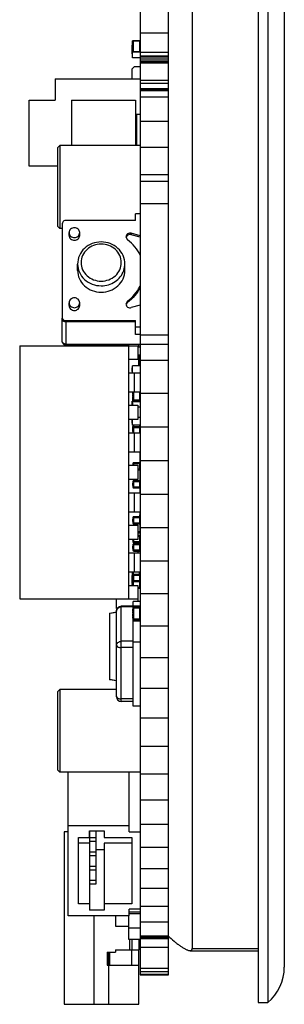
# Model space of a CAD drawing. Header units: inches. Extents: x 398 to 599, y 40 to 151.
# Tile 1 of 100: x 398 to 409, y 70 to 112. Entities that reach past the tile are written whole.
import ezdxf

# ---------------------------------------------------------------- set-up
doc = ezdxf.new("R2010")
doc.units = ezdxf.units.IN
doc.header["$LTSCALE"] = 1.21
doc.header["$MEASUREMENT"] = 0
doc.layers.get('0').update_dxf_attribs({"linetype": 'CONTINUOUS'})

msp = doc.modelspace()

# ---------------------------------------------------------------- linework, layer by layer
at = {"color": 7, "linetype": 'Continuous'}
for p, q in [((407.661, 115.925), (407.661, 69.925)), ((408.061, 115.925), (408.061, 69.925)), ((404.861, 115.675), (404.861, 72.214)), ((402.661, 114.359), (402.661, 71.098)), ((403.861, 71.098), (403.861, 114.359)), ((408.761, 114.425), (408.761, 71.425)), ((403.861, 110.994), (403.861, 114.102)), ((402.661, 110.952), (403.861, 110.952)), ((402.326, 110.058), (402.326, 110.431)), ((402.336, 110.431), (402.326, 110.431)), ((402.336, 110.418), (402.326, 110.418)), ((402.336, 109.893), (402.336, 110.607)), ((402.661, 110.607), (402.336, 110.607)), ((402.336, 110.572), (402.361, 110.572)), ((402.336, 110.537), (402.361, 110.537)), ((402.361, 110.59), (402.361, 110.144)), ((402.636, 110.59), (402.361, 110.59)), ((402.636, 110.59), (402.636, 110.144)), ((402.636, 110.537), (402.661, 110.537)), ((402.336, 110.348), (402.326, 110.348)), ((402.336, 110.334), (402.326, 110.334)), ((402.336, 110.27), (402.326, 110.27)), ((402.336, 110.268), (402.326, 110.268)), ((402.336, 110.255), (402.326, 110.255)), ((402.336, 110.184), (402.326, 110.184)), ((402.336, 110.164), (402.326, 110.164)), ((402.336, 110.058), (402.326, 110.058)), ((402.336, 110.197), (402.361, 110.197)), ((402.336, 110.162), (402.361, 110.162)), ((402.661, 110.126), (402.336, 110.126)), ((402.636, 110.144), (402.361, 110.144)), ((402.661, 110.303), (402.636, 110.303)), ((402.636, 110.197), (402.661, 110.197)), ((402.661, 110.122), (403.861, 110.122)), ((402.661, 109.967), (403.861, 109.967)), ((402.661, 109.954), (403.861, 109.954)), ((402.661, 109.893), (402.336, 109.893)), ((402.661, 109.887), (403.861, 109.887)), ((402.661, 109.809), (403.861, 109.809)), ((402.661, 109.731), (403.861, 109.731)), ((402.661, 109.678), (403.861, 109.678)), ((402.411, 109.505), (402.311, 109.405)), ((402.311, 109.405), (402.311, 109.005)), ((402.661, 109.505), (402.411, 109.505)), ((399.061, 109.005), (399.061, 108.105)), ((399.061, 109.005), (402.661, 109.005)), ((402.661, 108.95), (403.861, 108.95)), ((402.661, 108.812), (403.861, 108.812)), ((402.661, 108.593), (403.861, 108.593)), ((402.661, 108.568), (403.861, 108.568)), ((402.661, 108.553), (403.861, 108.553)), ((402.661, 108.51), (403.861, 108.51)), ((397.961, 105.305), (397.961, 108.105)), ((397.961, 108.105), (399.061, 108.105)), ((399.761, 108.105), (399.761, 106.175)), ((399.761, 108.105), (402.461, 108.105)), ((402.461, 108.105), (402.461, 106.175)), ((402.661, 108.245), (403.861, 108.245)), ((402.461, 107.505), (402.661, 107.505)), ((402.511, 107.505), (402.511, 106.175)), ((402.661, 107.206), (403.861, 107.206)), ((399.161, 106.075), (399.261, 106.175)), ((399.161, 106.075), (399.161, 102.775)), ((399.261, 106.175), (399.261, 102.675)), ((402.661, 106.175), (399.261, 106.175)), ((402.661, 106.105), (403.861, 106.105)), ((399.161, 105.305), (397.961, 105.305)), ((402.661, 104.948), (403.861, 104.948)), ((402.661, 104.675), (403.861, 104.675)), ((402.661, 103.724), (403.861, 103.724)), ((402.461, 103.012), (402.461, 103.288)), ((402.661, 103.288), (402.461, 103.288)), ((399.361, 102.874), (399.361, 98.904)), ((402.461, 103.012), (399.511, 103.012)), ((399.161, 102.775), (399.261, 102.675)), ((399.361, 102.675), (399.261, 102.675)), ((399.649, 102.378), (399.649, 102.496)), ((400.101, 102.378), (400.101, 102.496)), ((402.285, 102.468), (402.285, 102.409)), ((402.661, 102.362), (402.285, 102.468)), ((402.059, 102.313), (402.126, 102.188)), ((402.661, 102.304), (402.285, 102.409)), ((400.011, 100.895), (400.011, 101.168)), ((402.011, 100.895), (402.011, 101.168)), ((402.126, 99.602), (402.059, 99.476)), ((402.126, 99.602), (402.126, 99.543)), ((399.649, 99.411), (399.649, 99.528)), ((400.101, 99.411), (400.101, 99.528)), ((402.661, 99.427), (402.285, 99.322)), ((399.361, 97.883), (399.361, 98.877)), ((399.511, 98.778), (399.511, 98.738)), ((399.511, 98.778), (402.461, 98.778)), ((399.511, 98.738), (402.461, 98.738)), ((399.511, 98.717), (399.511, 97.781)), ((402.461, 98.717), (399.511, 98.717)), ((402.461, 98.189), (402.461, 98.778)), ((402.661, 98.501), (402.461, 98.501)), ((402.661, 98.189), (402.461, 98.189)), ((402.661, 98.168), (403.861, 98.168)), ((397.561, 97.705), (397.561, 87.005)), ((397.561, 97.705), (402.561, 97.705)), ((399.511, 97.781), (402.661, 97.781)), ((402.161, 97.745), (399.511, 97.745)), ((402.161, 97.781), (402.161, 97.705)), ((402.161, 97.705), (402.161, 87.005)), ((402.561, 97.705), (402.561, 97.135)), ((402.661, 97.645), (402.561, 97.645)), ((402.611, 97.645), (402.611, 97.781)), ((402.661, 97.745), (402.611, 97.745)), ((402.661, 97.783), (403.861, 97.783)), ((402.561, 97.135), (402.161, 97.135)), ((402.661, 97.315), (402.561, 97.315)), ((402.611, 96.865), (402.611, 97.315)), ((402.631, 97.315), (402.631, 96.877)), ((402.661, 97.103), (403.861, 97.103)), ((402.326, 96.616), (402.326, 96.773)), ((402.336, 96.773), (402.326, 96.773)), ((402.336, 96.695), (402.326, 96.695)), ((402.336, 96.565), (402.336, 96.865)), ((402.661, 96.865), (402.336, 96.865)), ((402.661, 96.938), (402.611, 96.938)), ((402.661, 96.908), (402.611, 96.908)), ((402.611, 96.877), (402.631, 96.877)), ((402.167, 96.565), (402.661, 96.565)), ((402.336, 96.616), (402.326, 96.616)), ((402.411, 96.564), (402.41, 96.165)), ((402.41, 96.165), (402.411, 95.766)), ((402.167, 95.765), (402.661, 95.765)), ((402.336, 95.442), (402.336, 95.195)), ((402.357, 95.442), (402.336, 95.442)), ((402.354, 95.665), (402.354, 95.742)), ((402.357, 95.742), (402.354, 95.742)), ((402.354, 95.738), (402.357, 95.738)), ((402.354, 95.701), (402.357, 95.701)), ((402.354, 95.665), (402.357, 95.665)), ((402.354, 95.561), (402.354, 95.635)), ((402.357, 95.635), (402.354, 95.635)), ((402.357, 95.598), (402.354, 95.598)), ((402.354, 95.561), (402.357, 95.561)), ((402.354, 95.458), (402.354, 95.532)), ((402.354, 95.532), (402.357, 95.532)), ((402.354, 95.523), (402.357, 95.523)), ((402.354, 95.487), (402.357, 95.487)), ((402.357, 95.469), (402.354, 95.469)), ((402.354, 95.458), (402.357, 95.458)), ((402.357, 95.765), (402.357, 95.384)), ((402.661, 95.414), (402.357, 95.414)), ((402.661, 95.384), (402.357, 95.384)), ((402.387, 95.353), (402.387, 95.765)), ((402.631, 95.765), (402.631, 95.353)), ((402.661, 95.698), (403.861, 95.698)), ((402.161, 95.195), (402.561, 95.195)), ((402.326, 95.204), (402.326, 95.361)), ((402.336, 95.361), (402.326, 95.361)), ((402.336, 95.357), (402.326, 95.357)), ((402.336, 95.207), (402.326, 95.207)), ((402.336, 95.204), (402.326, 95.204)), ((402.387, 95.353), (402.631, 95.353)), ((402.561, 95.195), (402.561, 94.595)), ((402.661, 95.112), (402.561, 95.112)), ((402.561, 94.595), (402.161, 94.595)), ((402.326, 94.431), (402.326, 94.589)), ((402.336, 94.589), (402.326, 94.589)), ((402.336, 94.35), (402.336, 94.595)), ((402.661, 94.68), (402.561, 94.68)), ((402.336, 94.51), (402.326, 94.51)), ((402.336, 94.431), (402.326, 94.431)), ((402.661, 94.35), (402.336, 94.35)), ((402.354, 94.084), (402.354, 94.302)), ((402.354, 94.302), (402.357, 94.302)), ((402.354, 94.295), (402.357, 94.295)), ((402.354, 94.251), (402.357, 94.251)), ((402.357, 94.233), (402.354, 94.233)), ((402.354, 94.191), (402.357, 94.191)), ((402.357, 94.35), (402.357, 94.025)), ((402.357, 94.256), (402.661, 94.256)), ((402.387, 94.025), (402.387, 94.35)), ((402.631, 94.287), (402.387, 94.287)), ((402.631, 94.35), (402.631, 94.025)), ((402.661, 94.281), (403.861, 94.281)), ((402.167, 94.025), (402.661, 94.025)), ((402.357, 94.103), (402.354, 94.103)), ((402.354, 94.094), (402.357, 94.094)), ((402.354, 94.086), (402.357, 94.086)), ((402.354, 94.084), (402.357, 94.084)), ((402.411, 94.024), (402.41, 93.625)), ((402.41, 93.625), (402.411, 93.226)), ((402.167, 93.225), (402.661, 93.225)), ((402.641, 93.222), (402.641, 92.761)), ((402.661, 93.156), (402.641, 93.156)), ((402.161, 92.655), (402.561, 92.655)), ((402.354, 92.655), (402.354, 92.667)), ((402.354, 92.667), (402.357, 92.667)), ((402.357, 92.732), (402.357, 92.655)), ((402.357, 92.732), (402.661, 92.732)), ((402.387, 92.655), (402.387, 92.763)), ((402.631, 92.763), (402.387, 92.763)), ((402.561, 92.655), (402.561, 92.055)), ((402.631, 92.488), (402.561, 92.488)), ((402.561, 92.458), (402.631, 92.458)), ((402.631, 92.763), (402.631, 92.458)), ((402.661, 92.826), (402.641, 92.826)), ((402.641, 92.46), (402.641, 91.999)), ((402.661, 92.858), (403.861, 92.858)), ((402.561, 92.055), (402.161, 92.055)), ((402.641, 92.351), (402.661, 92.351)), ((402.354, 91.798), (402.354, 91.905)), ((402.354, 91.905), (402.357, 91.905)), ((402.357, 91.817), (402.354, 91.817)), ((402.354, 91.808), (402.357, 91.808)), ((402.354, 91.8), (402.357, 91.8)), ((402.354, 91.798), (402.357, 91.798)), ((402.357, 91.97), (402.357, 91.726)), ((402.357, 91.97), (402.661, 91.97)), ((402.631, 91.726), (402.357, 91.726)), ((402.387, 91.696), (402.387, 92.001)), ((402.631, 92.001), (402.387, 92.001)), ((402.387, 91.696), (402.631, 91.696)), ((402.631, 92.001), (402.631, 91.696)), ((402.641, 91.698), (402.641, 91.485)), ((402.167, 91.485), (402.661, 91.485)), ((402.411, 91.484), (402.41, 91.085)), ((402.641, 91.589), (402.661, 91.589)), ((402.661, 91.434), (403.861, 91.434)), ((402.41, 91.085), (402.411, 90.686)), ((402.167, 90.685), (402.661, 90.685)), ((402.354, 90.274), (402.354, 90.381)), ((402.354, 90.381), (402.357, 90.381)), ((402.357, 90.446), (402.357, 90.202)), ((402.357, 90.446), (402.661, 90.446)), ((402.387, 90.172), (402.387, 90.477)), ((402.631, 90.477), (402.387, 90.477)), ((402.631, 90.477), (402.631, 90.172)), ((402.641, 90.685), (402.641, 90.475)), ((402.646, 90.503), (402.641, 90.503)), ((402.646, 90.503), (402.646, 90.557)), ((402.661, 90.461), (402.657, 90.461)), ((402.161, 90.115), (402.561, 90.115)), ((402.357, 90.293), (402.354, 90.293)), ((402.354, 90.284), (402.357, 90.284)), ((402.354, 90.276), (402.357, 90.276)), ((402.354, 90.274), (402.357, 90.274)), ((402.631, 90.202), (402.357, 90.202)), ((402.387, 90.172), (402.631, 90.172)), ((402.561, 90.115), (402.561, 89.515)), ((402.641, 90.174), (402.641, 89.848)), ((402.641, 90.065), (402.661, 90.065)), ((402.661, 90.017), (403.861, 90.017)), ((402.561, 89.848), (402.641, 89.848)), ((402.631, 89.821), (402.561, 89.821)), ((402.561, 89.791), (402.631, 89.791)), ((402.631, 89.689), (402.561, 89.689)), ((402.561, 89.659), (402.661, 89.659)), ((402.631, 89.848), (402.631, 89.791)), ((402.631, 89.689), (402.631, 89.385)), ((402.561, 89.515), (402.161, 89.515)), ((402.354, 89.487), (402.354, 89.515)), ((402.357, 89.506), (402.354, 89.506)), ((402.354, 89.497), (402.357, 89.497)), ((402.354, 89.488), (402.357, 89.488)), ((402.354, 89.487), (402.357, 89.487)), ((402.354, 89.131), (402.354, 89.238)), ((402.354, 89.238), (402.357, 89.238)), ((402.357, 89.15), (402.354, 89.15)), ((402.354, 89.141), (402.357, 89.141)), ((402.354, 89.133), (402.357, 89.133)), ((402.354, 89.131), (402.357, 89.131)), ((402.357, 89.515), (402.357, 89.415)), ((402.631, 89.415), (402.357, 89.415)), ((402.357, 89.303), (402.357, 89.059)), ((402.357, 89.303), (402.661, 89.303)), ((402.387, 89.385), (402.387, 89.515)), ((402.387, 89.385), (402.631, 89.385)), ((402.387, 89.029), (402.387, 89.334)), ((402.631, 89.334), (402.387, 89.334)), ((402.561, 89.385), (402.561, 89.334)), ((402.631, 89.334), (402.631, 89.029)), ((402.167, 88.945), (402.661, 88.945)), ((402.631, 89.059), (402.357, 89.059)), ((402.387, 89.029), (402.631, 89.029)), ((402.411, 88.944), (402.41, 88.545)), ((402.561, 89.029), (402.561, 88.945)), ((402.41, 88.545), (402.411, 88.146)), ((402.661, 88.612), (403.861, 88.612)), ((402.167, 88.145), (402.661, 88.145)), ((402.326, 88.119), (402.326, 88.145)), ((402.336, 88.119), (402.326, 88.119)), ((402.326, 87.886), (402.326, 87.988)), ((402.336, 87.988), (402.326, 87.988)), ((402.336, 87.938), (402.326, 87.938)), ((402.336, 87.886), (402.326, 87.886)), ((402.336, 87.575), (402.336, 88.145)), ((402.361, 88.083), (402.336, 88.083)), ((402.336, 88.033), (402.361, 88.033)), ((402.357, 87.983), (402.336, 87.983)), ((402.354, 87.836), (402.354, 87.943)), ((402.354, 87.943), (402.357, 87.943)), ((402.357, 88.008), (402.357, 87.764)), ((402.357, 88.008), (402.661, 88.008)), ((402.361, 88.145), (402.361, 88.024)), ((402.387, 87.734), (402.387, 88.038)), ((402.631, 88.038), (402.387, 88.038)), ((402.631, 88.038), (402.631, 87.734)), ((402.636, 88.038), (402.636, 88.145)), ((402.661, 88.083), (402.636, 88.083)), ((402.161, 87.575), (402.561, 87.575)), ((402.326, 87.771), (402.326, 87.873)), ((402.336, 87.873), (402.326, 87.873)), ((402.336, 87.867), (402.326, 87.867)), ((402.336, 87.818), (402.326, 87.818)), ((402.336, 87.773), (402.326, 87.773)), ((402.336, 87.771), (402.326, 87.771)), ((402.326, 87.656), (402.326, 87.758)), ((402.336, 87.758), (402.326, 87.758)), ((402.336, 87.707), (402.326, 87.707)), ((402.336, 87.656), (402.326, 87.656)), ((402.326, 87.583), (402.326, 87.619)), ((402.336, 87.619), (402.326, 87.619)), ((402.336, 87.61), (402.326, 87.61)), ((402.336, 87.583), (402.326, 87.583)), ((402.357, 87.855), (402.354, 87.855)), ((402.354, 87.846), (402.357, 87.846)), ((402.354, 87.837), (402.357, 87.837)), ((402.354, 87.836), (402.357, 87.836)), ((402.631, 87.764), (402.357, 87.764)), ((402.361, 87.748), (402.361, 87.575)), ((402.387, 87.734), (402.631, 87.734)), ((402.561, 87.575), (402.561, 87.005)), ((402.636, 87.469), (402.561, 87.469)), ((402.636, 87.734), (402.636, 87.469)), ((402.636, 87.544), (402.661, 87.544)), ((402.661, 87.444), (402.561, 87.444)), ((402.661, 87.225), (403.861, 87.225)), ((397.561, 87.005), (402.561, 87.005)), ((401.661, 86.592), (401.661, 87.005)), ((401.861, 82.662), (401.861, 86.69)), ((402.361, 86.69), (401.861, 86.69)), ((402.361, 86.67), (401.861, 86.67)), ((402.357, 86.662), (402.357, 86.113)), ((402.357, 86.662), (402.661, 86.662)), ((402.357, 86.631), (402.661, 86.631)), ((402.361, 86.678), (402.361, 86.889)), ((402.661, 86.889), (402.361, 86.889)), ((402.387, 86.082), (402.387, 86.692)), ((402.631, 86.692), (402.387, 86.692)), ((402.501, 86.889), (402.501, 86.911)), ((402.501, 86.911), (402.661, 86.911)), ((402.561, 87.005), (402.561, 86.911)), ((402.631, 86.692), (402.631, 86.082)), ((401.361, 86.379), (401.361, 83.601)), ((401.361, 86.379), (401.378, 86.379)), ((401.378, 86.399), (401.661, 86.449)), ((401.661, 86.429), (401.378, 86.379)), ((401.378, 86.379), (401.378, 86.399)), ((401.378, 83.601), (401.378, 86.379)), ((401.661, 86.592), (401.691, 86.592)), ((401.661, 82.862), (401.661, 86.49)), ((402.354, 86.494), (402.354, 86.568)), ((402.357, 86.568), (402.354, 86.568)), ((402.357, 86.531), (402.354, 86.531)), ((402.354, 86.494), (402.357, 86.494)), ((402.354, 86.394), (402.354, 86.471)), ((402.357, 86.471), (402.354, 86.471)), ((402.354, 86.467), (402.357, 86.467)), ((402.354, 86.43), (402.357, 86.43)), ((402.354, 86.394), (402.357, 86.394)), ((402.354, 86.29), (402.354, 86.364)), ((402.357, 86.364), (402.354, 86.364)), ((402.357, 86.327), (402.354, 86.327)), ((402.354, 86.29), (402.357, 86.29)), ((402.354, 86.187), (402.354, 86.261)), ((402.354, 86.261), (402.357, 86.261)), ((402.354, 86.252), (402.357, 86.252)), ((402.354, 86.216), (402.357, 86.216)), ((402.357, 86.198), (402.354, 86.198)), ((402.354, 86.187), (402.357, 86.187)), ((402.661, 86.143), (402.357, 86.143)), ((402.661, 86.113), (402.357, 86.113)), ((402.361, 82.462), (402.361, 86.097)), ((402.387, 86.082), (402.631, 86.082)), ((402.661, 85.863), (403.861, 85.863)), ((402.361, 85.209), (401.861, 85.209)), ((402.661, 85.171), (402.361, 85.171)), ((402.361, 84.943), (401.861, 84.943)), ((402.661, 84.53), (403.861, 84.53)), ((401.378, 83.601), (401.361, 83.601)), ((401.378, 83.601), (401.661, 83.551)), ((401.378, 83.582), (401.378, 83.601)), ((401.661, 83.532), (401.378, 83.582)), ((399.161, 83.075), (399.261, 83.175)), ((399.161, 83.075), (399.161, 79.775)), ((399.261, 83.175), (399.261, 79.675)), ((401.661, 83.175), (399.261, 83.175)), ((402.661, 83.233), (403.861, 83.233)), ((402.361, 82.776), (401.861, 82.776)), ((402.361, 82.662), (401.861, 82.662)), ((402.661, 82.462), (402.361, 82.462)), ((402.661, 81.977), (403.861, 81.977)), ((402.661, 80.768), (403.861, 80.768)), ((399.161, 79.775), (399.261, 79.675)), ((402.661, 79.675), (399.261, 79.675)), ((399.611, 73.602), (399.611, 79.675)), ((402.193, 77.145), (402.193, 79.675)), ((402.661, 79.61), (403.861, 79.61)), ((402.661, 78.509), (403.861, 78.509)), ((402.661, 77.47), (403.861, 77.47)), ((399.438, 77.155), (399.438, 69.855)), ((399.611, 77.155), (399.438, 77.155)), ((399.611, 77.424), (402.193, 77.424)), ((400.516, 76.915), (400.516, 77.186)), ((400.516, 77.186), (401.132, 77.186)), ((400.536, 74.935), (400.536, 77.186)), ((400.786, 77.186), (400.786, 74.935)), ((401.132, 77.186), (401.132, 76.915)), ((402.193, 77.145), (402.661, 77.145)), ((400.05, 74.111), (400.05, 76.915)), ((400.05, 76.915), (400.516, 76.915)), ((400.516, 76.667), (400.05, 76.667)), ((400.516, 76.667), (400.516, 73.84)), ((400.786, 76.891), (400.536, 76.891)), ((400.786, 76.74), (400.536, 76.74)), ((401.132, 76.915), (402.301, 76.915)), ((401.132, 76.667), (401.132, 73.84)), ((402.301, 76.667), (401.132, 76.667)), ((402.301, 76.915), (402.301, 74.111)), ((400.536, 76.396), (400.516, 76.396)), ((400.786, 76.289), (400.536, 76.289)), ((401.132, 76.396), (400.786, 76.396)), ((402.661, 76.496), (403.861, 76.496)), ((400.786, 76.138), (400.536, 76.138)), ((400.786, 75.687), (400.536, 75.687)), ((400.786, 75.536), (400.536, 75.536)), ((402.661, 75.593), (403.861, 75.593)), ((400.786, 75.085), (400.536, 75.085)), ((400.786, 74.935), (400.536, 74.935)), ((402.661, 74.764), (403.861, 74.764)), ((400.516, 74.111), (400.05, 74.111)), ((401.132, 73.84), (400.516, 73.84)), ((402.301, 74.111), (401.132, 74.111)), ((402.193, 73.602), (402.193, 73.881)), ((402.661, 73.881), (402.193, 73.881)), ((402.193, 73.762), (402.661, 73.762)), ((402.661, 74.012), (403.861, 74.012)), ((402.193, 73.602), (399.611, 73.602)), ((400.718, 69.855), (400.718, 73.602)), ((401.618, 73.602), (401.618, 73.155)), ((402.161, 73.602), (402.161, 72.613)), ((402.193, 73.702), (402.661, 73.702)), ((402.661, 73.34), (403.861, 73.34)), ((401.618, 73.155), (402.161, 73.155)), ((402.161, 73.091), (402.661, 73.091)), ((402.161, 72.613), (402.661, 72.613)), ((402.218, 72.155), (402.218, 72.613)), ((402.318, 72.155), (402.318, 72.613)), ((402.618, 72.155), (402.618, 72.613)), ((402.661, 72.753), (403.861, 72.753)), ((402.661, 72.695), (403.861, 72.695)), ((402.661, 72.633), (403.861, 72.633)), ((401.268, 72.055), (401.268, 71.505)), ((401.268, 72.055), (401.618, 72.055)), ((401.338, 71.505), (401.338, 72.055)), ((401.363, 72.055), (401.363, 71.505)), ((401.618, 72.155), (401.618, 72.055)), ((401.618, 72.155), (402.618, 72.155)), ((402.298, 72.155), (402.298, 71.505)), ((402.598, 69.855), (402.598, 72.155)), ((402.661, 72.271), (403.861, 72.271)), ((404.776, 72.124), (407.661, 72.124)), ((404.861, 72.214), (407.661, 72.214)), ((401.268, 71.975), (401.338, 71.975)), ((401.338, 71.548), (401.268, 71.548)), ((401.268, 71.505), (402.598, 71.505)), ((401.318, 71.505), (401.318, 69.855)), ((402.661, 71.386), (403.861, 71.386)), ((402.661, 71.246), (403.861, 71.246)), ((402.661, 71.135), (403.861, 71.135)), ((402.661, 71.108), (403.861, 71.108)), ((402.661, 71.098), (403.861, 71.098)), ((399.438, 69.855), (402.598, 69.855)), ((407.661, 69.925), (408.061, 69.925))]:
    msp.add_line(p, q, dxfattribs=at)
at = {"color": 4, "linetype": 'Continuous'}
msp.add_line((403.861, 85.861), (403.861, 110.994), dxfattribs=at)
at = {"color": 7, "linetype": 'Continuous'}
for centre, radius, start, end in [((401.167, 101.163), 0.844, 340.6382, 341.9319), ((401.227, 100.911), 1.58, 333.437, 335.2171), ((402.631, 96.908), 0.0305, 270, 0), ((402.387, 95.384), 0.0305, 180, 270), ((402.631, 95.384), 0.0305, 270, 0), ((402.387, 94.256), 0.0305, 90, 180), ((402.631, 94.256), 0.0305, 78.4389, 90), ((402.387, 92.732), 0.0305, 90, 180), ((402.387, 91.97), 0.0305, 90, 180), ((402.387, 91.726), 0.0305, 180, 270), ((402.387, 90.446), 0.0305, 90, 180), ((402.616, 90.503), 0.03, 328.1729, 0), ((402.387, 90.202), 0.0305, 180, 270), ((402.387, 89.415), 0.0305, 180, 270), ((402.387, 89.303), 0.0305, 90, 180), ((402.387, 89.059), 0.0305, 180, 270), ((402.387, 88.008), 0.0305, 90, 180), ((402.387, 87.764), 0.0305, 180, 270), ((401.861, 86.49), 0.2, 90, 180), ((402.387, 86.662), 0.0305, 90, 180), ((402.631, 86.662), 0.0305, 0, 90), ((401.381, 86.379), 0.02, 100, 180), ((402.387, 86.113), 0.0305, 180, 270), ((402.631, 86.113), 0.0305, 270, 0), ((401.381, 83.601), 0.02, 180, 260), ((401.861, 82.862), 0.2, 180, 270), ((408.403, 77.669), 6.708, 227.3893, 227.5974), ((408.332, 77.591), 6.603, 227.5973, 227.9633), ((406.804, 71.425), 1.957, 309.9662, 0)]:
    msp.add_arc(centre, radius, start, end, dxfattribs=at)
for points in [[(399.382, 102.943), (399.369, 102.922), (399.361, 102.898), (399.361, 102.874)], [(399.436, 102.993), (399.415, 102.982), (399.395, 102.964), (399.382, 102.943)], [(399.511, 103.012), (399.486, 103.012), (399.459, 103.005), (399.436, 102.993)], [(402.285, 102.409), (402.235, 102.423), (402.175, 102.414), (402.132, 102.385)], [(401.969, 100.902), (401.997, 100.987), (402.011, 101.078), (402.011, 101.168)], [(402.126, 99.543), (402.1, 99.525), (402.08, 99.497), (402.069, 99.468)], [(399.382, 98.786), (399.369, 98.807), (399.361, 98.831), (399.361, 98.855)], [(399.436, 98.736), (399.415, 98.747), (399.395, 98.765), (399.382, 98.786)], [(399.436, 98.796), (399.459, 98.784), (399.486, 98.778), (399.511, 98.778)], [(399.511, 98.717), (399.486, 98.717), (399.459, 98.724), (399.436, 98.736)], [(399.436, 97.763), (399.459, 97.751), (399.486, 97.745), (399.511, 97.745)]]:
    msp.add_open_spline(points, degree=3, dxfattribs=at)
for points, knots in [([(399.875, 102.703), (399.846, 102.703), (399.789, 102.691), (399.714, 102.647), (399.661, 102.579), (399.649, 102.523), (399.649, 102.496)], [0, 0, 0, 0, 0.254564, 0.511668, 0.758878, 1, 1, 1, 1]), ([(399.649, 102.496), (399.649, 102.468), (399.661, 102.412), (399.714, 102.344), (399.789, 102.3), (399.846, 102.288), (399.875, 102.288)], [0, 0, 0, 0, 0.241122, 0.488332, 0.745436, 1, 1, 1, 1]), ([(400.101, 102.496), (400.101, 102.523), (400.089, 102.579), (400.036, 102.647), (399.962, 102.691), (399.904, 102.703), (399.875, 102.703)], [0, 0, 0, 0, 0.241122, 0.488332, 0.745436, 1, 1, 1, 1]), ([(399.875, 102.288), (399.904, 102.288), (399.962, 102.3), (400.036, 102.344), (400.089, 102.412), (400.101, 102.468), (400.101, 102.496)], [0, 0, 0, 0, 0.254564, 0.511668, 0.758878, 1, 1, 1, 1]), ([(402.285, 102.468), (402.259, 102.475), (402.204, 102.477), (402.127, 102.449), (402.073, 102.39), (402.059, 102.338), (402.059, 102.313)], [0, 0, 0, 0, 0.256017, 0.513614, 0.760616, 1, 1, 1, 1]), ([(399.649, 102.378), (399.649, 102.325), (399.702, 102.211), (399.818, 102.17), (399.875, 102.17)], [0, 0, 0, 0, 0.485378, 1, 1, 1, 1]), ([(399.875, 102.17), (399.932, 102.17), (400.048, 102.211), (400.101, 102.325), (400.101, 102.378)], [0, 0, 0, 0, 0.514622, 1, 1, 1, 1]), ([(401.011, 102.101), (400.883, 102.101), (400.624, 102.053), (400.291, 101.85), (400.066, 101.54), (400.011, 101.29), (400.011, 101.168)], [0, 0, 0, 0, 0.256483, 0.509603, 0.756926, 1, 1, 1, 1]), ([(402.011, 101.168), (402.011, 101.29), (401.957, 101.54), (401.732, 101.85), (401.399, 102.053), (401.14, 102.101), (401.011, 102.101)], [0, 0, 0, 0, 0.243072, 0.490398, 0.74352, 1, 1, 1, 1]), ([(402.132, 102.385), (402.123, 102.38), (402.091, 102.354), (402.069, 102.315), (402.062, 102.286)], [0, 0, 0, 0, 0.257797, 1, 1, 1, 1]), ([(402.661, 101.54), (402.603, 101.667), (402.45, 101.909), (402.241, 102.104), (402.126, 102.188)], [0, 0, 0, 0, 0.494933, 1, 1, 1, 1]), ([(401.011, 102.009), (400.902, 102.009), (400.682, 101.968), (400.399, 101.799), (400.207, 101.538), (400.14, 101.227), (400.207, 100.916), (400.399, 100.655), (400.682, 100.485), (400.902, 100.444), (401.011, 100.444)], [0, 0, 0, 0, 0.129368, 0.256835, 0.379926, 0.500078, 0.620237, 0.743309, 0.870686, 1, 1, 1, 1]), ([(401.011, 100.444), (401.121, 100.444), (401.341, 100.485), (401.624, 100.655), (401.816, 100.916), (401.883, 101.227), (401.816, 101.538), (401.624, 101.799), (401.341, 101.969), (401.121, 102.009), (401.011, 102.009)], [0, 0, 0, 0, 0.129368, 0.256835, 0.379926, 0.500078, 0.620237, 0.743309, 0.870686, 1, 1, 1, 1]), ([(400.012, 101.168), (400.012, 101.048), (400.065, 100.802), (400.291, 100.496), (400.624, 100.296), (400.882, 100.248), (401.011, 100.248)], [0, 0, 0, 0, 0.240277, 0.486407, 0.741285, 1, 1, 1, 1]), ([(400.012, 100.895), (400.012, 100.775), (400.065, 100.529), (400.291, 100.222), (400.624, 100.022), (400.882, 99.974), (401.011, 99.974)], [0, 0, 0, 0, 0.240278, 0.486408, 0.741286, 1, 1, 1, 1]), ([(401.011, 99.974), (401.141, 99.974), (401.399, 100.022), (401.732, 100.222), (401.958, 100.529), (402.011, 100.775), (402.011, 100.895)], [0, 0, 0, 0, 0.258714, 0.513592, 0.759722, 1, 1, 1, 1]), ([(401.011, 100.248), (401.115, 100.248), (401.323, 100.279), (401.606, 100.408), (401.831, 100.615), (401.93, 100.792), (401.963, 100.884)], [0, 0, 0, 0, 0.255931, 0.510702, 0.758591, 1, 1, 1, 1]), ([(402.126, 99.602), (402.234, 99.681), (402.432, 99.863), (402.581, 100.087), (402.64, 100.205)], [0, 0, 0, 0, 0.504699, 1, 1, 1, 1]), ([(402.661, 100.191), (402.603, 100.064), (402.45, 99.822), (402.241, 99.627), (402.126, 99.543)], [0, 0, 0, 0, 0.4949, 1, 1, 1, 1]), ([(399.875, 99.736), (399.846, 99.736), (399.789, 99.724), (399.714, 99.68), (399.661, 99.611), (399.649, 99.555), (399.649, 99.528)], [0, 0, 0, 0, 0.254564, 0.511668, 0.758878, 1, 1, 1, 1]), ([(400.101, 99.528), (400.101, 99.555), (400.089, 99.611), (400.036, 99.68), (399.962, 99.724), (399.904, 99.736), (399.875, 99.736)], [0, 0, 0, 0, 0.241122, 0.488332, 0.745436, 1, 1, 1, 1]), ([(399.649, 99.528), (399.649, 99.501), (399.661, 99.445), (399.714, 99.377), (399.789, 99.332), (399.846, 99.32), (399.875, 99.32)], [0, 0, 0, 0, 0.241122, 0.488332, 0.745436, 1, 1, 1, 1]), ([(399.649, 99.411), (399.649, 99.357), (399.702, 99.243), (399.818, 99.203), (399.875, 99.203)], [0, 0, 0, 0, 0.485378, 1, 1, 1, 1]), ([(399.875, 99.32), (399.904, 99.32), (399.962, 99.332), (400.036, 99.377), (400.089, 99.445), (400.101, 99.501), (400.101, 99.528)], [0, 0, 0, 0, 0.254564, 0.511668, 0.758878, 1, 1, 1, 1]), ([(399.875, 99.203), (399.932, 99.203), (400.048, 99.243), (400.101, 99.357), (400.101, 99.411)], [0, 0, 0, 0, 0.514622, 1, 1, 1, 1]), ([(402.059, 99.476), (402.059, 99.451), (402.073, 99.4), (402.127, 99.34), (402.204, 99.313), (402.259, 99.314), (402.285, 99.322)], [0, 0, 0, 0, 0.239384, 0.486386, 0.743983, 1, 1, 1, 1]), ([(399.361, 98.916), (399.361, 98.892), (399.376, 98.842), (399.415, 98.808), (399.436, 98.796)], [0, 0, 0, 0, 0.490718, 1, 1, 1, 1]), ([(399.511, 98.738), (399.477, 98.738), (399.407, 98.76), (399.368, 98.824), (399.363, 98.857)], [0, 0, 0, 0, 0.513021, 1, 1, 1, 1]), ([(399.511, 97.781), (399.474, 97.781), (399.397, 97.808), (399.361, 97.884), (399.361, 97.919)], [0, 0, 0, 0, 0.514627, 1, 1, 1, 1]), ([(399.361, 97.883), (399.361, 97.859), (399.376, 97.809), (399.415, 97.775), (399.436, 97.763)], [0, 0, 0, 0, 0.490718, 1, 1, 1, 1]), ([(401.661, 86.49), (401.661, 86.513), (401.673, 86.562), (401.732, 86.642), (401.811, 86.67), (401.861, 86.67)], [0, 0, 0, 0, 0.239985, 0.48767, 1, 1, 1, 1]), ([(401.661, 85.029), (401.661, 85.052), (401.673, 85.101), (401.732, 85.181), (401.811, 85.209), (401.861, 85.209)], [0, 0, 0, 0, 0.239985, 0.48767, 1, 1, 1, 1]), ([(401.661, 85.029), (401.661, 85.001), (401.717, 84.964), (401.787, 84.947), (401.836, 84.943), (401.861, 84.943)], [0, 0, 0, 0, 0.369179, 0.664722, 1, 1, 1, 1]), ([(401.661, 82.862), (401.661, 82.833), (401.717, 82.797), (401.787, 82.78), (401.836, 82.776), (401.861, 82.776)], [0, 0, 0, 0, 0.369168, 0.664716, 1, 1, 1, 1]), ([(403.911, 72.687), (403.992, 72.614), (404.113, 72.51), (404.277, 72.382), (404.393, 72.3), (404.487, 72.24), (404.558, 72.199), (404.608, 72.174), (404.655, 72.153), (404.699, 72.137), (404.738, 72.127), (404.764, 72.124), (404.776, 72.124)], [0, 0, 0, 0, 0.313127, 0.459391, 0.596425, 0.721943, 0.779534, 0.83315, 0.882368, 0.926774, 0.966029, 1, 1, 1, 1]), ([(404.776, 72.124), (404.782, 72.124), (404.794, 72.125), (404.812, 72.129), (404.827, 72.136), (404.84, 72.146), (404.849, 72.159), (404.857, 72.175), (404.861, 72.194), (404.861, 72.207), (404.861, 72.214)], [0, 0, 0, 0, 0.135523, 0.259007, 0.373611, 0.484071, 0.596331, 0.716516, 0.849827, 1, 1, 1, 1])]:
    msp.add_open_spline(points, degree=3, knots=knots, dxfattribs=at)

doc.saveas('drawing.dxf')
